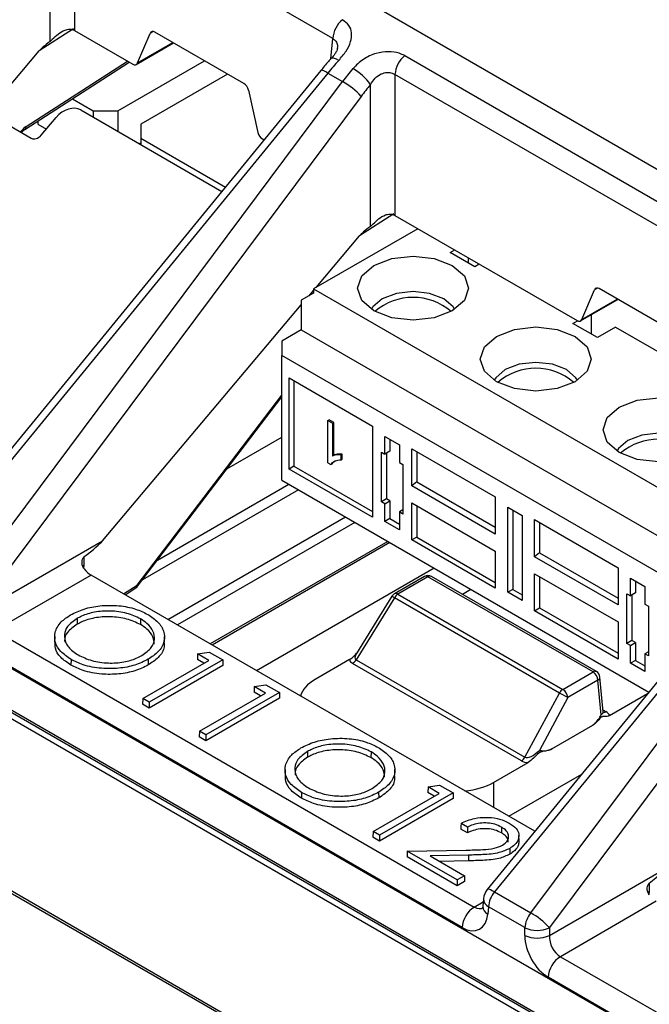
# Model space of a CAD drawing. Header units: millimetres. Extents: x 16 to 503, y 3 to 290.
# Tile 116 of 169: x 93.78 to 95.18, y 160.86 to 163.04. Entities that reach past the tile are written whole.
import ezdxf

# ---------------------------------------------------------------- set-up
doc = ezdxf.new("R2010")
doc.units = ezdxf.units.MM

msp = doc.modelspace()

# ---------------------------------------------------------------- linework, layer by layer
at = {"color": 7, "linetype": 'Continuous', "lineweight": 25}
for p, q in [((90.7967, 165.2441), (100.7299, 159.5097)), ((94.4746, 162.9952), (93.9028, 163.3253)), ((93.9028, 163.3253), (93.9028, 163.0127)), ((93.8484, 162.9886), (93.8484, 163.3024)), ((93.9001, 163.0162), (93.8244, 162.9676)), ((93.9028, 163.0127), (94.0316, 162.9384)), ((94.0422, 162.9409), (94.0702, 163.0065)), ((94.077, 163.0105), (94.0702, 163.0065)), ((94.2781, 162.8952), (94.0808, 163.0091)), ((94.0394, 162.9377), (94.122, 162.9853)), ((94.0422, 162.9409), (94.1205, 162.9862)), ((94.4704, 162.9497), (94.4746, 162.9952)), ((93.7193, 162.8428), (93.8244, 162.9676)), ((94.6341, 162.9571), (95.7553, 162.3098)), ((93.7925, 162.7937), (94.0238, 162.9428)), ((93.7955, 162.8), (94.0203, 162.9449)), ((93.9985, 162.835), (94.1904, 162.9458)), ((94.4482, 162.924), (93.558, 161.8366)), ((94.4638, 162.9184), (93.5736, 161.8309)), ((94.2415, 162.9163), (94.0496, 162.8055)), ((94.4638, 162.9184), (94.4964, 162.8996)), ((95.7337, 162.2683), (94.6126, 162.9155)), ((94.6126, 162.9155), (94.6126, 162.6029)), ((93.6612, 161.7804), (94.4964, 162.8996)), ((94.5583, 162.5788), (94.5583, 162.8927)), ((94.5377, 162.8668), (93.7024, 161.7477)), ((94.288, 162.8808), (94.3089, 162.7869)), ((93.898, 162.8617), (93.9441, 162.835)), ((93.7193, 162.8246), (93.8069, 162.774)), ((93.9164, 162.8369), (94.229, 162.6563)), ((93.9441, 162.835), (93.9985, 162.835)), ((93.9441, 162.835), (93.9441, 162.8209)), ((93.9985, 162.835), (93.9985, 162.7895)), ((93.8217, 162.8125), (93.8217, 162.8052)), ((93.8217, 162.8052), (93.8403, 162.7945)), ((93.8286, 162.7806), (93.862, 162.8203)), ((94.0496, 162.8055), (94.0496, 162.7741)), ((93.7833, 162.7877), (93.7847, 162.7896)), ((93.7853, 162.7865), (93.7856, 162.7869)), ((94.046, 162.762), (94.0496, 162.7641)), ((94.0496, 162.7741), (94.2369, 162.666)), ((94.0496, 162.7741), (94.0496, 162.7599)), ((94.3188, 162.7726), (94.3225, 162.7704)), ((94.6099, 162.6064), (94.5342, 162.5578)), ((94.6126, 162.6029), (95.0161, 162.37)), ((94.6634, 162.5736), (94.4323, 162.4403)), ((94.4379, 162.4435), (94.5342, 162.5578)), ((94.735, 162.5208), (94.7449, 162.5265)), ((94.7894, 162.4894), (94.735, 162.5208)), ((94.775, 162.5092), (94.775, 162.4977)), ((94.7993, 162.4951), (94.7894, 162.4894)), ((94.4323, 162.4308), (94.4051, 162.4151)), ((94.4225, 162.4251), (94.4323, 162.4368)), ((94.4323, 162.4403), (94.4323, 162.4308)), ((94.4323, 162.4403), (95.4334, 161.8624)), ((95.0267, 162.3726), (95.0547, 162.4382)), ((95.0615, 162.4421), (95.0547, 162.4382)), ((95.2626, 162.3268), (95.0653, 162.4408)), ((94.4051, 162.4151), (94.4051, 162.3492)), ((95.0239, 162.3693), (95.1065, 162.417)), ((95.0267, 162.3726), (95.105, 162.4178)), ((93.9649, 161.8819), (94.4051, 162.4046)), ((95.0069, 162.3638), (95.0169, 162.3696)), ((95.0613, 162.3324), (95.0069, 162.3638)), ((95.047, 162.3826), (95.047, 162.3407)), ((94.4051, 162.3492), (94.3616, 162.3241)), ((94.4051, 162.3492), (95.374, 161.7899)), ((95.1013, 162.3555), (95.0613, 162.3324)), ((95.1013, 162.3555), (95.2868, 162.2484)), ((94.3616, 162.3241), (94.3616, 162.2927)), ((95.3286, 161.7344), (94.3616, 162.2927)), ((94.3616, 162.0163), (94.3616, 162.2927)), ((94.3779, 162.2429), (94.5629, 162.1362)), ((94.3779, 162.0409), (94.3779, 162.2429)), ((94.3888, 162.2367), (94.3888, 162.0474)), ((94.0415, 161.784), (94.3616, 162.205)), ((94.0423, 161.7813), (94.3616, 162.2012)), ((95.7074, 162.1971), (94.8172, 161.1097)), ((95.723, 162.1915), (94.8328, 161.104)), ((94.9133, 161.0576), (95.7485, 162.1767)), ((94.464, 162.1485), (94.4667, 162.1501)), ((94.464, 162.055), (94.464, 162.1485)), ((94.464, 162.1485), (94.4744, 162.1425)), ((94.4771, 162.1441), (94.4667, 162.1501)), ((94.4744, 162.1425), (94.4771, 162.1441)), ((94.4744, 162.1425), (94.4744, 162.0697)), ((94.4771, 162.0712), (94.4771, 162.1441)), ((94.5629, 162.1362), (94.5629, 161.9341)), ((95.7898, 162.144), (94.9546, 161.0249)), ((94.2403, 162.0417), (94.3616, 162.1117)), ((94.5904, 162.1135), (94.6223, 162.095)), ((94.5904, 162.0742), (94.5904, 162.1135)), ((94.6015, 162.1071), (94.6015, 162.0804)), ((94.6015, 162.0804), (94.5904, 162.0742)), ((94.6223, 162.095), (94.6223, 162.0558)), ((94.6499, 162.0859), (94.8348, 161.9792)), ((94.6499, 162.0038), (94.6499, 162.0859)), ((94.6608, 162.0797), (94.6608, 162.0127)), ((94.4771, 162.0712), (94.4744, 162.0697)), ((94.4931, 162.0727), (94.4958, 162.0742)), ((94.4931, 162.0616), (94.4931, 162.0727)), ((94.4931, 162.0616), (94.4958, 162.0632)), ((94.4958, 162.0632), (94.4958, 162.0742)), ((94.5827, 162.0787), (94.5904, 162.0742)), ((94.5827, 161.9687), (94.5827, 162.0787)), ((94.5936, 162.076), (94.5936, 161.975)), ((94.3888, 162.0474), (94.3779, 162.0409)), ((94.5629, 161.9341), (94.3779, 162.0409)), ((94.3888, 162.0474), (94.5629, 161.9469)), ((94.464, 162.055), (94.4707, 162.0512)), ((94.4707, 162.0512), (94.4734, 162.0527)), ((94.6223, 162.0558), (94.63, 162.0513)), ((94.63, 162.0513), (94.63, 161.9414)), ((93.0207, 162.0281), (96.9029, 159.7869)), ((94.3616, 162.0163), (95.175, 161.5467)), ((94.3986, 161.995), (94.0531, 161.7955)), ((94.0862, 161.8391), (94.3774, 162.0072)), ((94.6608, 162.0127), (94.6499, 162.0038)), ((94.8348, 161.897), (94.6499, 162.0038)), ((94.6608, 162.0127), (94.8348, 161.9122)), ((94.5936, 161.975), (94.5827, 161.9687)), ((94.6015, 161.9705), (94.5936, 161.975)), ((94.8348, 161.9792), (94.8348, 161.897)), ((94.5904, 161.9643), (94.5827, 161.9687)), ((94.5904, 161.9643), (94.6015, 161.9705)), ((94.5904, 161.925), (94.5904, 161.9643)), ((94.6015, 161.9705), (94.6015, 161.9312)), ((94.63, 161.9505), (94.6223, 161.9459)), ((94.6499, 161.9661), (94.8348, 161.8593)), ((94.6499, 161.8839), (94.6499, 161.9661)), ((94.6608, 161.9598), (94.6608, 161.8904)), ((94.8624, 161.9565), (94.8943, 161.938)), ((94.8624, 161.768), (94.8624, 161.9565)), ((94.8734, 161.9501), (94.8734, 161.7742)), ((93.0206, 161.9305), (96.8136, 159.7408)), ((93.0207, 161.9354), (96.8182, 159.7432)), ((94.1095, 161.7077), (94.5028, 161.9348)), ((94.6015, 161.9312), (94.5904, 161.925)), ((94.6015, 161.9312), (94.6223, 161.9192)), ((94.6223, 161.9459), (94.6223, 161.9066)), ((94.63, 161.9414), (94.6223, 161.9459)), ((94.8943, 161.938), (94.8943, 161.7496)), ((94.9219, 161.9289), (95.1068, 161.8222)), ((94.9219, 161.8468), (94.9219, 161.9289)), ((94.524, 161.9225), (94.1307, 161.6955)), ((94.6223, 161.9066), (94.5904, 161.925)), ((94.9327, 161.9227), (94.9327, 161.8557)), ((94.6608, 161.8904), (94.6499, 161.8839)), ((94.8348, 161.7771), (94.6499, 161.8839)), ((94.6608, 161.8904), (94.8348, 161.7899)), ((93.7024, 161.7304), (93.9649, 161.8819)), ((94.5965, 161.8807), (94.2032, 161.6537)), ((94.601, 161.8781), (94.2077, 161.6511)), ((96.8003, 159.7339), (93.1242, 161.8561)), ((93.9234, 161.8461), (93.9233, 161.8277)), ((94.8348, 161.8593), (94.8348, 161.7771)), ((94.9327, 161.8557), (94.9219, 161.8468)), ((95.1068, 161.74), (94.9219, 161.8468)), ((94.9327, 161.8557), (95.1068, 161.7552)), ((93.9233, 161.8277), (93.9228, 161.8221)), ((94.6994, 161.8213), (94.3061, 161.5942)), ((95.1068, 161.8222), (95.1068, 161.74)), ((93.9393, 161.806), (93.7269, 161.6834)), ((94.9226, 161.2384), (93.9393, 161.806)), ((94.678, 161.8032), (94.6113, 161.7647)), ((94.6857, 161.8025), (94.619, 161.7639)), ((95.0514, 161.5914), (94.6857, 161.8025)), ((95.0591, 161.5922), (94.6934, 161.8032)), ((94.9219, 161.8091), (95.1068, 161.7023)), ((94.9219, 161.7269), (94.9219, 161.8091)), ((94.9327, 161.8028), (94.9327, 161.7334)), ((95.1343, 161.7995), (95.1663, 161.781)), ((95.1343, 161.7602), (95.1343, 161.7995)), ((94.0111, 161.7646), (94.0415, 161.784)), ((94.0147, 161.7625), (94.0384, 161.7777)), ((94.781, 161.7742), (94.7624, 161.7634)), ((94.8734, 161.7742), (94.8624, 161.768)), ((94.8734, 161.7742), (94.8943, 161.7622)), ((95.1454, 161.7931), (95.1454, 161.7664)), ((95.1663, 161.781), (95.1663, 161.7418)), ((94.6113, 161.7558), (94.5264, 161.6186)), ((94.6059, 161.7595), (94.5274, 161.6325)), ((94.9769, 161.5448), (94.6113, 161.7558)), ((94.619, 161.7639), (94.9846, 161.5529)), ((94.8943, 161.7496), (94.8624, 161.768)), ((95.1266, 161.7646), (95.1343, 161.7602)), ((95.1266, 161.6547), (95.1266, 161.7646)), ((95.1454, 161.7664), (95.1343, 161.7602)), ((95.1375, 161.762), (95.1375, 161.661)), ((94.9219, 161.7269), (94.9327, 161.7334)), ((94.9327, 161.7334), (95.1068, 161.6329)), ((95.1663, 161.7418), (95.174, 161.7373)), ((95.174, 161.7373), (95.174, 161.6274)), ((93.9083, 161.7098), (93.9085, 161.6971)), ((94.0492, 161.7091), (94.049, 161.6965)), ((95.1068, 161.6201), (94.9219, 161.7269)), ((95.1068, 161.7023), (95.1068, 161.6201)), ((93.7269, 161.6834), (94.7884, 161.0705)), ((93.8588, 161.67), (93.8585, 161.6574)), ((94.1021, 161.6573), (94.1018, 161.6698)), ((95.1375, 161.661), (95.1266, 161.6547)), ((95.1343, 161.6503), (95.1266, 161.6547)), ((95.1343, 161.6503), (95.1454, 161.6565)), ((95.1343, 161.611), (95.1343, 161.6503)), ((95.1454, 161.6565), (95.1375, 161.661)), ((95.1454, 161.6565), (95.1454, 161.6172)), ((94.7613, 161.0251), (93.6997, 161.6379)), ((94.1753, 161.6315), (94.1748, 161.619)), ((94.1753, 161.6315), (94.2011, 161.6355)), ((94.2003, 161.6171), (94.1753, 161.6315)), ((94.2011, 161.6355), (94.2309, 161.6183)), ((95.174, 161.6364), (95.1663, 161.6319)), ((95.1663, 161.6319), (95.1663, 161.5926)), ((95.174, 161.6274), (95.1663, 161.6319)), ((93.8949, 161.6194), (93.8948, 161.6068)), ((94.0539, 161.5325), (94.2003, 161.6171)), ((94.0659, 161.6196), (94.0661, 161.6069)), ((94.2309, 161.6183), (94.0681, 161.5243)), ((94.2313, 161.6057), (94.0681, 161.5115)), ((94.1892, 161.6107), (94.1748, 161.619)), ((94.2309, 161.6183), (94.2313, 161.6057)), ((94.5121, 161.6189), (94.4358, 161.5749)), ((94.8928, 161.3945), (94.5187, 161.6104)), ((94.5264, 161.6186), (94.9005, 161.4026)), ((95.1454, 161.6172), (95.1343, 161.611)), ((95.1663, 161.5926), (95.1343, 161.611)), ((95.1454, 161.6172), (95.1663, 161.6052)), ((94.9846, 161.5529), (95.0514, 161.5914)), ((95.0737, 161.503), (95.0667, 161.5802)), ((94.3009, 161.559), (94.3003, 161.5465)), ((94.3009, 161.559), (94.3266, 161.563)), ((94.3258, 161.5446), (94.3009, 161.559)), ((94.3266, 161.563), (94.3565, 161.5458)), ((95.0622, 161.5732), (94.9955, 161.5347)), ((95.0692, 161.4965), (95.0622, 161.5732)), ((94.1794, 161.4601), (94.3258, 161.5446)), ((94.3565, 161.5458), (94.1937, 161.4518)), ((94.3148, 161.5382), (94.3003, 161.5465)), ((94.3565, 161.5458), (94.3568, 161.5332)), ((94.9005, 161.4026), (94.9769, 161.5448)), ((94.9955, 161.5347), (94.9325, 161.4177)), ((95.0882, 161.495), (95.1724, 161.5436)), ((94.0539, 161.5325), (94.0535, 161.52)), ((94.0681, 161.5115), (94.0535, 161.52)), ((94.0681, 161.5243), (94.0539, 161.5325)), ((94.0681, 161.5243), (94.0681, 161.5115)), ((94.3568, 161.5332), (94.1937, 161.439)), ((95.0733, 161.5074), (95.0801, 161.5035)), ((93.0901, 161.4897), (96.7849, 159.3567)), ((96.784, 159.3618), (93.1069, 161.4846)), ((94.9598, 161.4208), (95.0512, 161.4736)), ((94.1794, 161.4601), (94.179, 161.4475)), ((94.1937, 161.439), (94.179, 161.4475)), ((94.1937, 161.4518), (94.1794, 161.4601)), ((94.1937, 161.4518), (94.1937, 161.439)), ((94.4187, 161.4151), (94.4189, 161.4024)), ((94.5596, 161.4145), (94.5594, 161.4018)), ((94.8312, 161.3466), (94.9075, 161.3907)), ((94.3692, 161.3753), (94.369, 161.3628)), ((94.6125, 161.3626), (94.6123, 161.3752)), ((94.8647, 161.2718), (95.0262, 161.365)), ((94.6858, 161.3368), (94.7115, 161.3408)), ((94.7115, 161.3408), (94.7414, 161.3236)), ((94.8312, 161.3466), (94.8312, 161.2911)), ((94.4054, 161.3247), (94.4052, 161.3121)), ((94.5643, 161.2378), (94.7108, 161.3224)), ((94.5764, 161.3249), (94.5766, 161.3123)), ((94.7414, 161.3236), (94.5786, 161.2296)), ((94.6858, 161.3368), (94.6853, 161.3243)), ((94.6997, 161.316), (94.6853, 161.3243)), ((94.7108, 161.3224), (94.6858, 161.3368)), ((94.7414, 161.3236), (94.7418, 161.311)), ((94.7418, 161.311), (94.5786, 161.2168)), ((94.7732, 161.2477), (94.7589, 161.2559)), ((94.5643, 161.2378), (94.5639, 161.2253)), ((94.5786, 161.2296), (94.5643, 161.2378)), ((94.5786, 161.2296), (94.5786, 161.2168)), ((94.7731, 161.2349), (94.7585, 161.2434)), ((94.8488, 161.2475), (94.8486, 161.2348)), ((94.8874, 161.2169), (94.8871, 161.2294)), ((94.5786, 161.2168), (94.5639, 161.2253)), ((94.6399, 161.1942), (94.6393, 161.1818)), ((94.6399, 161.1942), (94.7701, 161.1967)), ((94.7501, 161.1306), (94.6399, 161.1942)), ((94.7753, 161.1856), (94.6903, 161.184)), ((94.7753, 161.1856), (94.7753, 161.1729)), ((94.8667, 161.2003), (94.8669, 161.1876)), ((94.7501, 161.1178), (94.6393, 161.1818)), ((94.6903, 161.184), (94.7665, 161.14)), ((94.7753, 161.1729), (94.7116, 161.1717)), ((94.9546, 161.0075), (95.217, 161.159)), ((94.7665, 161.14), (94.7501, 161.1306)), ((94.7501, 161.1306), (94.7501, 161.1178)), ((94.7669, 161.1274), (94.7501, 161.1178)), ((94.7665, 161.14), (94.7669, 161.1274)), ((95.1755, 161.1233), (95.1755, 161.1048)), ((94.8328, 161.104), (94.9133, 161.0576)), ((95.1755, 161.1048), (95.1749, 161.0993)), ((94.7884, 161.0705), (94.808, 161.0818)), ((94.8087, 161.0888), (94.8072, 161.0723)), ((95.1914, 161.0832), (94.979, 160.9605)), ((94.8198, 161.0713), (94.8183, 161.0548)), ((94.9002, 161.0249), (94.8198, 161.0713)), ((94.9002, 161.0075), (94.9002, 161.0249)), ((94.9546, 161.0249), (94.9546, 161.0075)), ((94.979, 160.9605), (95.6196, 160.5907)), ((95.5925, 160.5453), (94.9519, 160.9151))]:
    msp.add_line(p, q, dxfattribs=at)
at = {"color": 7, "linetype": 'Continuous', "lineweight": 25, "flags": 128}
for points in [[(94.488, 162.9463), (94.4831, 162.949), (94.4789, 162.9509), (94.4754, 162.9517), (94.4728, 162.9517), (94.4714, 162.9508)], [(94.4638, 162.9184), (94.4591, 162.9212), (94.455, 162.9232), (94.4517, 162.9243), (94.4494, 162.9246), (94.4482, 162.924)], [(94.7396, 162.4921), (94.7663, 162.469), (94.7757, 162.4418), (94.7663, 162.4146), (94.7396, 162.3916), (94.6997, 162.3762), (94.6526, 162.3708), (94.6055, 162.3762), (94.5656, 162.3916), (94.5389, 162.4146), (94.5295, 162.4418), (94.5389, 162.469), (94.5656, 162.4921), (94.6055, 162.5075), (94.6526, 162.5129), (94.6997, 162.5075), (94.7396, 162.4921)], [(94.7448, 162.3948), (94.7414, 162.4003), (94.7206, 162.4183), (94.6894, 162.4303), (94.6526, 162.4345), (94.6158, 162.4303), (94.5846, 162.4183), (94.5638, 162.4003), (94.5604, 162.3948)], [(95.0116, 162.3351), (95.0383, 162.312), (95.0476, 162.2848), (95.0383, 162.2576), (95.0116, 162.2346), (94.9717, 162.2192), (94.9246, 162.2138), (94.8775, 162.2192), (94.8375, 162.2346), (94.8109, 162.2576), (94.8015, 162.2848), (94.8109, 162.312), (94.8375, 162.3351), (94.8775, 162.3505), (94.9246, 162.3559), (94.9717, 162.3505), (95.0116, 162.3351)], [(95.0168, 162.2378), (95.0134, 162.2433), (94.9926, 162.2613), (94.9614, 162.2733), (94.9246, 162.2775), (94.8878, 162.2733), (94.8566, 162.2613), (94.8357, 162.2433), (94.8324, 162.2378)], [(95.2836, 162.1781), (95.3102, 162.155), (95.3196, 162.1278), (95.3102, 162.1006), (95.2836, 162.0776), (95.2436, 162.0622), (95.1965, 162.0568), (95.1494, 162.0622), (95.1095, 162.0776), (95.0828, 162.1006), (95.0735, 162.1278), (95.0828, 162.155), (95.1095, 162.1781), (95.1494, 162.1935), (95.1965, 162.1989), (95.2436, 162.1935), (95.2836, 162.1781)], [(95.2887, 162.0808), (95.2854, 162.0863), (95.2645, 162.1043), (95.2333, 162.1163), (95.1965, 162.1205), (95.1597, 162.1163), (95.1285, 162.1043), (95.1077, 162.0863), (95.1043, 162.0808)], [(94.7589, 161.2559), (94.7587, 161.2497), (94.7585, 161.2434)], [(94.7732, 161.2477), (94.7732, 161.2413), (94.7731, 161.2349)], [(94.8328, 161.104), (94.8281, 161.1068), (94.824, 161.1088), (94.8207, 161.11), (94.8184, 161.1103), (94.8172, 161.1097)]]:
    msp.add_lwpolyline(points, dxfattribs=at)
at = {"color": 7, "linetype": 'Continuous', "lineweight": 25}
for centre, radius, start, end in [((94.5353, 162.9901), 0.0609, 130.0119, 175.1523), ((94.6733, 162.9104), 0.0609, 130.0119, 175.1523), ((94.4648, 162.8294), 0.1129, 34.0851, 61.0996), ((94.4249, 162.7669), 0.1507, 41.5296, 61.6611), ((93.788, 162.7997), 0.00758, 306.8379, 1.581), ((93.7829, 162.7875), 0.00276, 346.47, 47.761), ((94.6526, 162.2919), 0.1294, 49.3517, 130.6483), ((94.9246, 162.1349), 0.1294, 49.3517, 130.6483), ((95.1965, 161.9779), 0.1294, 49.3517, 130.6483), ((94.6857, 161.7899), 0.0154, 60.0027, 119.9973), ((94.6813, 161.7966), 0.00742, 52.9592, 115.7303), ((94.6902, 161.7966), 0.00742, 64.2697, 127.0408), ((94.0339, 161.7838), 0.0076, 306.1618, 1.4556), ((94.0301, 161.7906), 0.0154, 302.6761, 322.7479), ((94.0396, 161.782), 0.00276, 346.47, 47.761), ((94.619, 161.7514), 0.0154, 119.9973, 148.2669), ((94.6366, 161.7991), 0.0501, 232.1838, 239.6356), ((94.6145, 161.7578), 0.00763, 53.8916, 114.7979), ((94.6307, 161.7451), 0.0222, 121.9547, 151.1444), ((94.507, 161.6293), 0.0222, 301.9547, 331.1444), ((95.0558, 161.5855), 0.00742, 64.2697, 127.0408), ((95.0385, 161.5714), 0.0238, 4.4665, 57.2659), ((95.0514, 161.5788), 0.0154, 5.1864, 60.0027), ((95.0587, 161.5804), 0.00795, 296.056, 358.9966), ((94.9964, 161.534), 0.0222, 121.9547, 151.1444), ((94.7112, 161.0322), 0.5773, 60.4978, 62.5926), ((94.9717, 161.5328), 0.0238, 4.4665, 57.2659), ((95.0753, 161.5105), 0.00847, 259.803, 304.1544), ((94.881, 161.4133), 0.0222, 301.9547, 331.1444), ((94.847, 161.0853), 0.0385, 140.6954, 174.8136), ((94.8795, 161.0665), 0.0599, 141.1786, 175.373), ((94.8285, 161.0892), 0.0199, 181.0034, 243.944), ((94.8206, 161.0205), 0.0595, 122.7341, 175.5335), ((94.827, 161.0727), 0.0199, 181.0034, 243.944), ((94.96, 161.02), 0.0599, 141.1786, 175.373), ((94.8417, 160.925), 0.1507, 41.5296, 61.6611), ((94.9274, 161.0843), 0.0654, 245.4503, 294.5497), ((94.9274, 161.067), 0.0654, 245.4503, 294.5497), ((95.0112, 160.9105), 0.0595, 122.7341, 175.5335)]:
    msp.add_arc(centre, radius, start, end, dxfattribs=at)
for centre, major_axis, ratio, start_param, end_param in [((93.8756, 162.997), (0.0385, 0), 0.578871, 0.786768, 0.837549), ((94.0802, 162.9962), (-0.0071, 0.0137), 0.606756, 5.526942, 6.748673), ((94.3399, 163.2634), (0.5181, 0.3017), 0.047601, 2.790433, 3.009311), ((94.0321, 162.9512), (-0.0071, 0.0137), 0.606756, 2.38535, 3.60708), ((94.5941, 162.7378), (0.2052, 0.3255), 0.549568, 1.254251, 1.352701), ((94.6486, 162.7064), (0.1779, 0.3412), 0.603905, 1.206902, 1.305353), ((94.2776, 162.8823), (-0.0071, 0.0137), 0.606756, 4.305212, 5.526942), ((94.6757, 162.6923), (0.1586, 0.308), 0.606756, 1.203727, 1.302178), ((93.8892, 162.8045), (0.0333, 0.0272), 0.708266, 0.262334, 1.830391), ((93.7944, 162.7756), (0.0154, 0.0266), 0.515159, 0.789262, 1.332291), ((93.8178, 162.787), (0.0133, 0.0109), 0.708266, 3.403927, 4.971984), ((94.3193, 162.7854), (-0.0071, 0.0137), 0.606756, 1.163619, 2.38535), ((94.5854, 162.5872), (0.0385, 0), 0.578871, 0.786768, 0.837549), ((95.0497, 162.8536), (0.5181, 0.3017), 0.047601, 2.790433, 3.009311), ((95.0647, 162.4279), (-0.0071, 0.0137), 0.606756, 5.526942, 6.748673), ((95.0167, 162.3829), (-0.0071, 0.0137), 0.606756, 2.38535, 3.60708), ((93.4773, 161.5707), (0.4904, 0.3171), 0.042475, 5.826821, 6.145208), ((93.9347, 161.821), (0.0154, -0.0007), 0.608344, 2.436317, 2.735744), ((93.9379, 161.8366), (-0.0207, 0.0325), 0.546414, 1.740945, 2.332695), ((94.5503, 161.6403), (0.0253, 0.0206), 0.358401, 2.340428, 3.296028), ((94.5503, 161.6277), (0.0381, 0.0096), 0.502363, 3.102375, 3.619447), ((94.5177, 161.5279), (0.1157, 0), 0.575709, 2.357564, 2.987039), ((95.0582, 161.5035), (0.0155, -0.0014), 0.569552, 5.549707, 6.385944), ((95.0582, 161.4909), (0.0309, 0), 0.575709, 0.23268, 0.784029), ((94.9228, 161.4253), (0.0232, 0.0219), 0.384932, 3.237419, 4.7712), ((94.9228, 161.4127), (0.0366, 0.0104), 0.5337, 3.619455, 4.136528), ((94.7497, 161.3939), (0.1154, 0), 0.578871, 4.866943, 5.496418), ((94.7294, 160.8478), (0.4904, 0.3171), 0.042475, 5.826821, 6.145208), ((95.1869, 161.0982), (0.0154, -0.0007), 0.608344, 2.436317, 2.735744), ((94.7641, 161.0896), (-0.0353, 0.0684), 0.606756, 2.38535, 3.903786), ((94.7913, 161.1036), (-0.0158, 0.0352), 0.633992, 2.420608, 3.2096), ((94.9547, 160.9796), (-0.0353, 0.0684), 0.606756, 0.866913, 2.38535), ((94.9819, 160.9936), (-0.0158, 0.0352), 0.633992, 0.902172, 2.420608)]:
    msp.add_ellipse(centre, major_axis=major_axis, ratio=ratio, start_param=start_param, end_param=end_param, dxfattribs=at)
for points, knots in [([(94.488, 162.9463), (94.4937, 162.9532), (94.5051, 162.9668), (94.5153, 162.9879), (94.5178, 163.0075), (94.512, 163.0249), (94.5014, 163.0328), (94.4961, 163.0367)], [0, 0, 0, 0, 0.213279, 0.420561, 0.619043, 0.811789, 1, 1, 1, 1]), ([(93.8484, 162.9886), (93.8504, 162.9904), (93.8561, 162.9956), (93.8665, 163.006), (93.8794, 163.0137), (93.891, 163.0162), (93.8976, 163.0153), (93.9006, 163.0138), (93.9013, 163.0135)], [0, 0, 0, 0, 0.125545, 0.373012, 0.653868, 0.816412, 0.956989, 1, 1, 1, 1]), ([(94.4746, 162.9952), (94.4772, 162.9934), (94.4825, 162.9897), (94.4858, 162.9816), (94.4851, 162.9756), (94.4848, 162.9732)], [0, 0, 0, 0, 0.373417, 0.75168, 1, 1, 1, 1]), ([(94.4852, 162.9732), (94.4852, 162.9731), (94.4853, 162.9729), (94.484, 162.9683), (94.4794, 162.9605), (94.4748, 162.9542), (94.4715, 162.9509), (94.4714, 162.9508)], [0, 0, 0, 0, 0.104874, 0.376758, 0.652708, 0.994178, 1, 1, 1, 1]), ([(94.6341, 162.9571), (94.6301, 162.959), (94.6198, 162.964), (94.5977, 162.967), (94.5696, 162.963), (94.5412, 162.9501), (94.5267, 162.9356), (94.5193, 162.9282)], [0, 0, 0, 0, 0.119756, 0.310912, 0.519857, 0.758159, 1, 1, 1, 1]), ([(94.4714, 162.9508), (94.4694, 162.9487), (94.4615, 162.94), (94.4539, 162.9309), (94.4482, 162.924)], [0, 0, 0, 0, 0.250136, 1, 1, 1, 1]), ([(94.5583, 162.8927), (94.5615, 162.8978), (94.5677, 162.9075), (94.5811, 162.9171), (94.5947, 162.9206), (94.6055, 162.9193), (94.6106, 162.9166), (94.6126, 162.9155)], [0, 0, 0, 0, 0.262785, 0.501896, 0.701965, 0.884407, 1, 1, 1, 1]), ([(93.7856, 162.7869), (93.7862, 162.7876), (93.788, 162.79), (93.7905, 162.7923), (93.792, 162.7933), (93.7925, 162.7937)], [0, 0, 0, 0, 0.2533354, 0.7734028, 1, 1, 1, 1]), ([(94.5583, 162.5788), (94.5602, 162.5806), (94.566, 162.5858), (94.5763, 162.5962), (94.5892, 162.604), (94.6008, 162.6064), (94.6074, 162.6055), (94.6105, 162.6041), (94.6112, 162.6037)], [0, 0, 0, 0, 0.125545, 0.373012, 0.653868, 0.816412, 0.956989, 1, 1, 1, 1]), ([(94.4707, 162.0512), (94.4718, 162.0527), (94.4744, 162.0562), (94.4798, 162.0593), (94.4861, 162.0613), (94.4907, 162.0615), (94.4931, 162.0616)], [0, 0, 0, 0, 0.216074, 0.487798, 0.741459, 1, 1, 1, 1]), ([(94.4734, 162.0527), (94.4745, 162.0543), (94.4768, 162.0576), (94.4802, 162.0593), (94.4819, 162.0602)], [0, 0, 0, 0, 0.483406, 1, 1, 1, 1]), ([(94.4931, 162.0727), (94.4905, 162.0727), (94.4859, 162.0729), (94.4796, 162.072), (94.4761, 162.0704), (94.4744, 162.0697)], [0, 0, 0, 0, 0.382101, 0.688906, 1, 1, 1, 1]), ([(94.4958, 162.0742), (94.4933, 162.0743), (94.4882, 162.0745), (94.4819, 162.0735), (94.4785, 162.0719), (94.4771, 162.0712)], [0, 0, 0, 0, 0.373379, 0.752756, 1, 1, 1, 1]), ([(93.9239, 161.82), (93.9226, 161.8222), (93.9197, 161.827), (93.9191, 161.8347), (93.9201, 161.8406), (93.9216, 161.8443), (93.9228, 161.8455), (93.9234, 161.8461)], [0, 0, 0, 0, 0.2728321, 0.5800084, 0.7924754, 0.9045894, 1, 1, 1, 1]), ([(93.894, 161.718), (93.9035, 161.7226), (93.9226, 161.732), (93.9602, 161.7393), (94.0003, 161.7395), (94.0376, 161.7324), (94.0563, 161.7232), (94.0648, 161.719)], [0, 0, 0, 0, 0.19678, 0.394128, 0.614628, 0.8231, 1, 1, 1, 1]), ([(93.8949, 161.6194), (93.8868, 161.6249), (93.8704, 161.6358), (93.8585, 161.657), (93.858, 161.6799), (93.8696, 161.7017), (93.8865, 161.713), (93.894, 161.718)], [0, 0, 0, 0, 0.196313, 0.394122, 0.593641, 0.820404, 1, 1, 1, 1]), ([(93.9083, 161.7098), (93.9003, 161.7041), (93.8854, 161.6936), (93.8789, 161.674), (93.8822, 161.6549), (93.8944, 161.6395), (93.9066, 161.6318), (93.9107, 161.6292)], [0, 0, 0, 0, 0.241965, 0.44718, 0.65145, 0.8811, 1, 1, 1, 1]), ([(94.0492, 161.7091), (94.0393, 161.7137), (94.0196, 161.7228), (93.9827, 161.7276), (93.9473, 161.7251), (93.9228, 161.7176), (93.9116, 161.7116), (93.9083, 161.7098)], [0, 0, 0, 0, 0.239937, 0.480001, 0.705365, 0.913319, 1, 1, 1, 1]), ([(94.049, 161.6965), (94.0392, 161.701), (94.0195, 161.7101), (93.9826, 161.7149), (93.9474, 161.7123), (93.9229, 161.7049), (93.9118, 161.6989), (93.9085, 161.6971)], [0, 0, 0, 0, 0.239974, 0.480074, 0.705484, 0.913435, 1, 1, 1, 1]), ([(94.0517, 161.6279), (94.0597, 161.6335), (94.0744, 161.644), (94.0816, 161.6635), (94.0778, 161.682), (94.0664, 161.6979), (94.0541, 161.7059), (94.0492, 161.7091)], [0, 0, 0, 0, 0.240402, 0.442238, 0.643904, 0.857308, 1, 1, 1, 1]), ([(94.0648, 161.719), (94.073, 161.7136), (94.0894, 161.7027), (94.1019, 161.6816), (94.1028, 161.6586), (94.0911, 161.6363), (94.0738, 161.6248), (94.0659, 161.6196)], [0, 0, 0, 0, 0.194099, 0.389699, 0.589566, 0.813516, 1, 1, 1, 1]), ([(93.9085, 161.6971), (93.9007, 161.6915), (93.8862, 161.681), (93.8796, 161.6662), (93.8811, 161.6589), (93.8814, 161.6577)], [0, 0, 0, 0, 0.495996, 0.915929, 1, 1, 1, 1]), ([(94.0792, 161.6532), (94.0787, 161.6585), (94.0776, 161.6702), (94.066, 161.6853), (94.0538, 161.6933), (94.049, 161.6965)], [0, 0, 0, 0, 0.332291, 0.733509, 1, 1, 1, 1]), ([(93.8948, 161.6068), (93.8867, 161.6122), (93.8705, 161.6232), (93.859, 161.6414), (93.8596, 161.6531), (93.8598, 161.6575)], [0, 0, 0, 0, 0.381821, 0.766538, 1, 1, 1, 1]), ([(94.1007, 161.6573), (94.1011, 161.6538), (94.1024, 161.6422), (94.091, 161.6238), (94.0739, 161.6122), (94.0661, 161.6069)], [0, 0, 0, 0, 0.1834799, 0.6280184, 1, 1, 1, 1]), ([(93.9107, 161.6292), (93.9204, 161.6246), (93.9399, 161.6153), (93.9765, 161.6101), (94.0112, 161.6124), (94.0361, 161.6196), (94.0477, 161.6258), (94.0517, 161.6279)], [0, 0, 0, 0, 0.238813, 0.478798, 0.697555, 0.897686, 1, 1, 1, 1]), ([(94.5121, 161.6189), (94.5145, 161.6207), (94.5199, 161.6246), (94.5249, 161.63), (94.5276, 161.6329)], [0, 0, 0, 0, 0.450444, 1, 1, 1, 1]), ([(94.5275, 161.6327), (94.5276, 161.6328), (94.5278, 161.6332), (94.529, 161.6349), (94.5307, 161.6359), (94.5307, 161.636)], [0, 0, 0, 0, 0.300305, 0.975713, 1, 1, 1, 1]), ([(94.0661, 161.6069), (94.0566, 161.6022), (94.0376, 161.5928), (94.0009, 161.586), (93.961, 161.5857), (93.923, 161.5926), (93.9034, 161.6024), (93.8948, 161.6068)], [0, 0, 0, 0, 0.195614, 0.392676, 0.592862, 0.820225, 1, 1, 1, 1]), ([(94.0659, 161.6196), (94.0564, 161.6149), (94.0374, 161.6055), (94.0007, 161.5987), (93.9608, 161.5984), (93.923, 161.6053), (93.9035, 161.6151), (93.8949, 161.6194)], [0, 0, 0, 0, 0.196055, 0.393567, 0.593779, 0.821202, 1, 1, 1, 1]), ([(95.0512, 161.4736), (95.053, 161.4749), (95.0574, 161.478), (95.0635, 161.4863), (95.0672, 161.4929), (95.0692, 161.4965), (95.0692, 161.4965)], [0, 0, 0, 0, 0.253682, 0.607432, 0.99291, 1, 1, 1, 1]), ([(95.0882, 161.495), (95.0864, 161.4942), (95.0828, 161.4925), (95.0781, 161.4924), (95.0746, 161.4928), (95.0716, 161.4925), (95.0691, 161.4912), (95.0637, 161.4859), (95.0582, 161.4784), (95.0527, 161.4746), (95.0512, 161.4736)], [0, 0, 0, 0, 0.138996, 0.269696, 0.400243, 0.466618, 0.518483, 0.586659, 0.885496, 1, 1, 1, 1]), ([(95.0741, 161.5015), (95.0741, 161.5014), (95.0742, 161.5013), (95.0739, 161.5023), (95.0737, 161.503)], [0, 0, 0, 0, 0.256619, 1, 1, 1, 1]), ([(94.4044, 161.4233), (94.414, 161.428), (94.4331, 161.4373), (94.4707, 161.4446), (94.5108, 161.4449), (94.5481, 161.4377), (94.5667, 161.4285), (94.5753, 161.4243)], [0, 0, 0, 0, 0.19678, 0.394128, 0.614628, 0.8231, 1, 1, 1, 1]), ([(94.5596, 161.4145), (94.5498, 161.419), (94.5301, 161.4281), (94.4931, 161.4329), (94.4578, 161.4304), (94.4333, 161.4229), (94.422, 161.4169), (94.4187, 161.4151)], [0, 0, 0, 0, 0.239937, 0.480001, 0.705365, 0.913319, 1, 1, 1, 1]), ([(94.4054, 161.3247), (94.3972, 161.3302), (94.3808, 161.3412), (94.369, 161.3623), (94.3684, 161.3852), (94.38, 161.407), (94.3969, 161.4183), (94.4044, 161.4233)], [0, 0, 0, 0, 0.196313, 0.394122, 0.593641, 0.820404, 1, 1, 1, 1]), ([(94.4187, 161.4151), (94.4107, 161.4094), (94.3959, 161.399), (94.3894, 161.3793), (94.3926, 161.3602), (94.4049, 161.3448), (94.417, 161.3371), (94.4212, 161.3345)], [0, 0, 0, 0, 0.2419645, 0.4471797, 0.6514495, 0.8811002, 1, 1, 1, 1]), ([(94.5594, 161.4018), (94.5496, 161.4063), (94.53, 161.4154), (94.4931, 161.4202), (94.4579, 161.4177), (94.4334, 161.4102), (94.4222, 161.4042), (94.4189, 161.4024)], [0, 0, 0, 0, 0.239974, 0.480074, 0.705484, 0.913435, 1, 1, 1, 1]), ([(94.5621, 161.3332), (94.5701, 161.3389), (94.5849, 161.3493), (94.592, 161.3688), (94.5883, 161.3874), (94.5769, 161.4032), (94.5646, 161.4112), (94.5596, 161.4145)], [0, 0, 0, 0, 0.240402, 0.442238, 0.643904, 0.857308, 1, 1, 1, 1]), ([(94.5753, 161.4243), (94.5835, 161.4189), (94.5999, 161.408), (94.6123, 161.3869), (94.6133, 161.3639), (94.6015, 161.3417), (94.5842, 161.3302), (94.5764, 161.3249)], [0, 0, 0, 0, 0.194099, 0.389699, 0.589566, 0.813516, 1, 1, 1, 1]), ([(94.9598, 161.4208), (94.9569, 161.4196), (94.9493, 161.4162), (94.9407, 161.4163), (94.9295, 161.4111), (94.9197, 161.4001), (94.9115, 161.3938), (94.9075, 161.3907)], [0, 0, 0, 0, 0.160652, 0.427028, 0.544467, 0.773515, 1, 1, 1, 1]), ([(94.9325, 161.4177), (94.9326, 161.4177), (94.9387, 161.417), (94.9474, 161.4156), (94.957, 161.4197), (94.9598, 161.4208)], [0, 0, 0, 0, 0.009229, 0.712423, 1, 1, 1, 1]), ([(94.4189, 161.4024), (94.4111, 161.3968), (94.3967, 161.3863), (94.39, 161.3715), (94.3916, 161.3642), (94.3919, 161.363)], [0, 0, 0, 0, 0.495996, 0.915929, 1, 1, 1, 1]), ([(94.5896, 161.3585), (94.5891, 161.3638), (94.5881, 161.3756), (94.5765, 161.3906), (94.5643, 161.3986), (94.5594, 161.4018)], [0, 0, 0, 0, 0.332291, 0.733509, 1, 1, 1, 1]), ([(94.4052, 161.3121), (94.3971, 161.3175), (94.3809, 161.3285), (94.3694, 161.3468), (94.3701, 161.3584), (94.3703, 161.3628)], [0, 0, 0, 0, 0.3818213, 0.7665377, 1, 1, 1, 1]), ([(94.6111, 161.3626), (94.6115, 161.3592), (94.6129, 161.3475), (94.6015, 161.3291), (94.5844, 161.3175), (94.5766, 161.3123)], [0, 0, 0, 0, 0.18348, 0.628018, 1, 1, 1, 1]), ([(94.5764, 161.3249), (94.5669, 161.3202), (94.5479, 161.3108), (94.5111, 161.3041), (94.4713, 161.3038), (94.4335, 161.3106), (94.414, 161.3204), (94.4054, 161.3247)], [0, 0, 0, 0, 0.196055, 0.393567, 0.593779, 0.821202, 1, 1, 1, 1]), ([(94.4212, 161.3345), (94.4309, 161.3299), (94.4503, 161.3206), (94.4869, 161.3154), (94.5216, 161.3177), (94.5466, 161.3249), (94.5582, 161.3311), (94.5621, 161.3332)], [0, 0, 0, 0, 0.238813, 0.478798, 0.697555, 0.897686, 1, 1, 1, 1]), ([(94.5766, 161.3123), (94.5671, 161.3076), (94.5481, 161.2981), (94.5113, 161.2914), (94.4714, 161.291), (94.4334, 161.2979), (94.4139, 161.3077), (94.4052, 161.3121)], [0, 0, 0, 0, 0.195614, 0.392676, 0.592862, 0.820225, 1, 1, 1, 1]), ([(94.7589, 161.2559), (94.7685, 161.2602), (94.7848, 161.2675), (94.814, 161.27), (94.839, 161.2677), (94.8561, 161.2619), (94.864, 161.2576), (94.8659, 161.2565)], [0, 0, 0, 0, 0.300467, 0.512706, 0.724838, 0.931539, 1, 1, 1, 1]), ([(94.8488, 161.2475), (94.844, 161.2499), (94.835, 161.2543), (94.8179, 161.2572), (94.801, 161.2567), (94.7856, 161.2533), (94.7772, 161.2495), (94.7732, 161.2477)], [0, 0, 0, 0, 0.221974, 0.421171, 0.620213, 0.818868, 1, 1, 1, 1]), ([(94.8659, 161.2565), (94.8716, 161.2527), (94.8819, 161.2458), (94.8878, 161.2329), (94.8867, 161.2202), (94.8796, 161.2087), (94.8705, 161.2028), (94.8667, 161.2003)], [0, 0, 0, 0, 0.238239, 0.430788, 0.622754, 0.841399, 1, 1, 1, 1]), ([(94.8486, 161.2348), (94.8439, 161.2372), (94.8348, 161.2416), (94.8178, 161.2445), (94.8009, 161.244), (94.7856, 161.2405), (94.7772, 161.2367), (94.7731, 161.2349)], [0, 0, 0, 0, 0.222399, 0.42085, 0.619142, 0.817087, 1, 1, 1, 1]), ([(94.8637, 161.2143), (94.8635, 161.2168), (94.8628, 161.2227), (94.8566, 161.2298), (94.8506, 161.2336), (94.8486, 161.2348)], [0, 0, 0, 0, 0.330616, 0.772289, 1, 1, 1, 1]), ([(94.8511, 161.2078), (94.855, 161.2105), (94.8623, 161.2157), (94.865, 161.2255), (94.8631, 161.235), (94.8568, 161.2425), (94.8508, 161.2462), (94.8488, 161.2475)], [0, 0, 0, 0, 0.237873, 0.448285, 0.651573, 0.882099, 1, 1, 1, 1]), ([(94.7701, 161.1967), (94.7823, 161.1969), (94.8031, 161.1973), (94.8322, 161.1993), (94.8451, 161.2051), (94.8511, 161.2078)], [0, 0, 0, 0, 0.433383, 0.736025, 1, 1, 1, 1]), ([(94.8867, 161.2169), (94.8867, 161.214), (94.8868, 161.2065), (94.8797, 161.1961), (94.8707, 161.1901), (94.8669, 161.1876)], [0, 0, 0, 0, 0.2678879, 0.6924075, 1, 1, 1, 1]), ([(94.8667, 161.2003), (94.8591, 161.1968), (94.8418, 161.1889), (94.8085, 161.1865), (94.7859, 161.1859), (94.7753, 161.1856)], [0, 0, 0, 0, 0.29621, 0.670931, 1, 1, 1, 1]), ([(94.8669, 161.1876), (94.8592, 161.1841), (94.8419, 161.1761), (94.8085, 161.1738), (94.7859, 161.1731), (94.7753, 161.1729)], [0, 0, 0, 0, 0.2968219, 0.6722055, 1, 1, 1, 1]), ([(95.176, 161.0971), (95.1747, 161.0994), (95.1719, 161.1041), (95.1712, 161.1119), (95.1722, 161.1178), (95.1737, 161.1214), (95.175, 161.1227), (95.1755, 161.1233)], [0, 0, 0, 0, 0.272832, 0.580008, 0.792475, 0.904589, 1, 1, 1, 1]), ([(94.8072, 161.0723), (94.8068, 161.0704), (94.8061, 161.067), (94.8062, 161.0672), (94.8062, 161.0673)], [0, 0, 0, 0, 0.597679, 1, 1, 1, 1])]:
    msp.add_open_spline(points, degree=3, knots=knots, dxfattribs=at)

doc.saveas('drawing.dxf')
